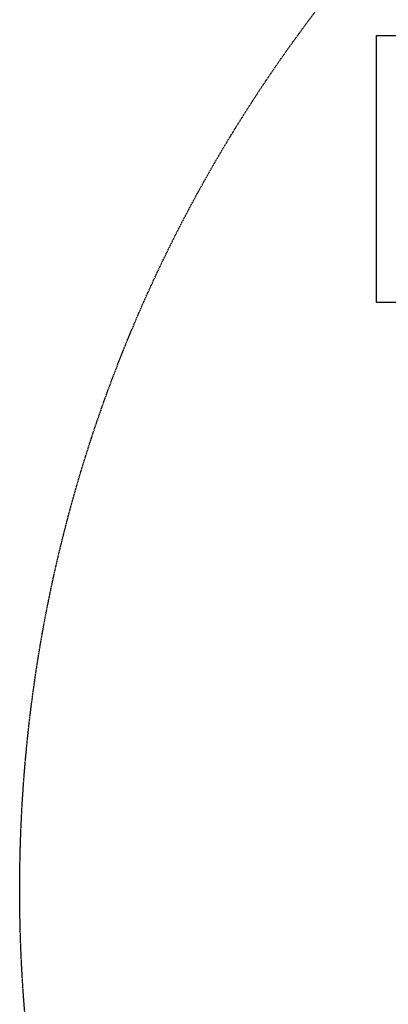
# Model space of a CAD drawing. Header units: millimetres. Extents: x -1753 to 37187, y -1972 to 14840.
# Tile 88 of 128: x -750 to -130, y 12198 to 13856. Entities that reach past the tile are written whole.
import ezdxf
from ezdxf.enums import TextEntityAlignment as Align

# ---------------------------------------------------------------- set-up
doc = ezdxf.new("R2010")
doc.units = ezdxf.units.MM
doc.header["$LTSCALE"] = 2
doc.header["$MEASUREMENT"] = 0
doc.linetypes.add('DASHED', pattern=[0.75, 0.5, -0.25])
doc.linetypes.add('HIDDEN', pattern=[0.375, 0.25, -0.125])
doc.layers.add('FIRE-SPKLR-EQP', color=1, linetype='Continuous', true_color=0xff0000)
doc.layers.add('FIRE-SPKLR-EQP-MPA-12SM-C', color=3, linetype='HIDDEN', true_color=0x00ff00)
doc.layers.add('GREY SCALE', color=9, linetype='Continuous', lineweight=0, true_color=0x808080)
doc.styles.get("Standard").update_dxf_attribs({"font": 'times.ttf'})

# ---------------------------------------------------------------- blocks, each defined once
blk = doc.blocks.new('SPKLR-EQP-PENDENT-68C')
at = {"layer": 'FIRE-SPKLR-EQP-MPA-12SM-C', "linetype": 'DASHED'}
blk.add_circle((0, 0), 2450, dxfattribs=at)
blk = doc.blocks.new('RCP LAYOUT')
at = {"layer": 'GREY SCALE', "lineweight": -3}
for p, q in [((-150, 13380), (-150, 13830)), ((-150, 13830), (75, 13830)), ((0, 13380), (-150, 13380))]:
    blk.add_line(p, q, dxfattribs=at)
for tag, p in [('EXIT', (2198, 13730)), ('EXIT', (15225, 13730)), ('E', (15530, 8870)), ('E', (15530, 7670)), ('E', (15530, 5870)), ('E', (15530, 4670)), ('EXIT', (13114.9, 3718.6)), ('E', (11657, 3149.9)), ('E', (13457, 3149.9)), ('E', (15257, 3149.7)), ('E', (16457.4, 3149.8)), ('EXIT', (15988.3, 2270)), ('E', (1505, 1600)), ('E', (2705, 1600)), ('E', (3905, 1600)), ('E', (5105, 1600)), ('E', (6305, 1600)), ('E', (7505, 1600)), ('E', (8705, 1600)), ('E', (11657, 1349.9)), ('E', (13557, 1350)), ('E', (14757, 1350)), ('EXIT', (6723.5, 950))]:
    blk.add_attdef(tag, text='', height=100, dxfattribs=at).set_placement(p, align=Align.MIDDLE_CENTER)
blk.add_attdef('E', text='', height=100, rotation=44.9147, dxfattribs=at).set_placement((13564.5, 5892.8), align=Align.MIDDLE_CENTER)

msp = doc.modelspace()

# ---------------------------------------------------------------- block references
at = {"layer": 'FIRE-SPKLR-EQP'}
msp.add_blockref('SPKLR-EQP-PENDENT-68C', (1700, 12390), dxfattribs=at)
at = {"layer": 'GREY SCALE', "lineweight": -3}
msp.add_blockref('RCP LAYOUT', (0, 0), dxfattribs=at)

doc.saveas('drawing.dxf')
